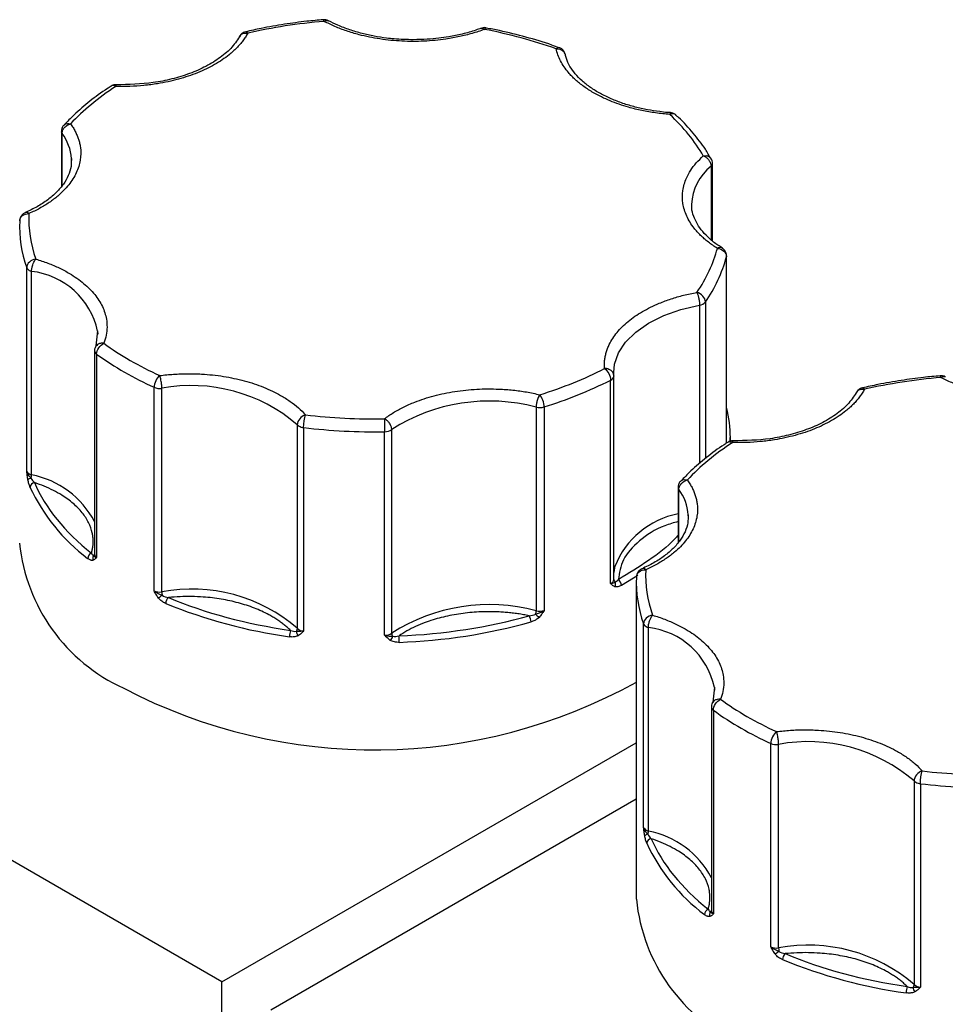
# Model space of a CAD drawing. Header units: inches. Extents: x 0.5 to 21.5, y 0.5 to 16.5.
# Tile 17 of 19: x 18.4 to 19.4, y 14.5 to 15.5. Entities that reach past the tile are written whole.
import ezdxf

# ---------------------------------------------------------------- set-up
doc = ezdxf.new("R2010")
doc.units = ezdxf.units.IN
doc.header["$LTSCALE"] = 2
doc.header["$MEASUREMENT"] = 0

msp = doc.modelspace()

# ---------------------------------------------------------------- linework, layer by layer
for p, q in [((18.4858, 15.3974), (18.4858, 15.3376)), ((18.4865, 15.3385), (18.4865, 15.3952)), ((18.4967, 15.3679), (18.4968, 15.3657)), ((19.1897, 15.3597), (19.1897, 15.28)), ((19.1913, 15.2787), (19.1913, 15.3628)), ((19.1688, 15.316), (19.1687, 15.3183)), ((19.2063, 15.0596), (19.2063, 15.2617)), ((19.2065, 15.0596), (19.2065, 15.2626)), ((18.4483, 15.0293), (18.4483, 15.2498)), ((18.4535, 15.0253), (18.4535, 15.2458)), ((19.1836, 15.2126), (19.1836, 15.0431)), ((19.1772, 15.2092), (19.1772, 15.0377)), ((18.5251, 15.1812), (18.5233, 15.165)), ((18.5251, 15.1809), (18.5252, 15.1778)), ((18.5218, 15.1597), (18.5218, 14.9393)), ((18.5239, 15.1562), (18.5239, 14.9357)), ((19.0843, 15.1326), (19.0842, 15.1362)), ((19.0809, 14.9076), (19.0809, 15.128)), ((19.0843, 15.1326), (19.0843, 15.1323)), ((19.0843, 14.9119), (19.0843, 15.1323)), ((18.5862, 14.8998), (18.5862, 15.1202)), ((18.5946, 14.8986), (18.5946, 15.1191)), ((19.0002, 15.0986), (19.0002, 14.8782)), ((19.0088, 15.0989), (19.0088, 14.8784)), ((18.7414, 15.0796), (18.7414, 14.8591)), ((18.7483, 15.0766), (18.7483, 14.8561)), ((18.836, 14.8517), (18.836, 15.0721)), ((18.8437, 14.854), (18.8437, 15.0744)), ((19.2105, 15.0617), (19.2105, 15.0657)), ((19.154, 15.0116), (19.154, 14.9519)), ((19.1547, 14.9528), (19.1547, 15.0094)), ((19.1649, 14.9821), (19.165, 14.9799)), ((19.1087, 14.9086), (19.1087, 14.5656)), ((19.1165, 14.6435), (19.1165, 14.864)), ((19.1218, 14.6396), (19.1218, 14.86)), ((18.6598, 14.4761), (18.0447, 14.8312)), ((19.1933, 14.7954), (19.1916, 14.7792)), ((19.1934, 14.7952), (19.1935, 14.7921)), ((19.19, 14.774), (19.19, 14.5535)), ((19.1922, 14.7704), (19.1922, 14.5499)), ((18.6598, 14.4761), (19.1087, 14.7352)), ((19.2544, 14.514), (19.2544, 14.7345)), ((19.2628, 14.5129), (19.2628, 14.7334)), ((19.4097, 14.6938), (19.4097, 14.4734)), ((19.4165, 14.6908), (19.4165, 14.4704)), ((19.1087, 14.674), (18.7129, 14.4455)), ((18.6598, 14.1013), (18.6598, 14.4761))]:
    msp.add_line(p, q)
at = {"flags": 128}
for points in [[(19.2065, 15.2626), (19.2064, 15.2624), (19.2063, 15.2617)], [(19.0842, 15.1362), (19.0851, 15.1452), (19.0894, 15.1575), (19.0971, 15.1692), (19.1081, 15.1801), (19.122, 15.1897), (19.1385, 15.198), (19.1571, 15.2045), (19.1772, 15.2092)], [(19.2105, 15.0657), (19.2105, 15.0636), (19.2104, 15.0604)], [(19.0854, 14.9262), (19.0851, 14.9247), (19.0843, 14.9195)], [(19.1104, 14.9162), (19.1057, 14.9133), (19.0926, 14.9056)]]:
    msp.add_lwpolyline(points, dxfattribs=at)
for centre, radius, start, end in [((18.4895, 15.3975), 0.00376, 180.945, 217.4259), ((18.447, 15.3648), 0.0498, 3.5015, 37.4895), ((19.2242, 15.3161), 0.0556, 128.4223, 177.7121), ((19.1871, 15.363), 0.00421, 308.5087, 357.4304), ((18.5727, 15.2945), 0.1322, 177.4493, 199.7861), ((19.0559, 15.3017), 0.1557, 325.0895, 345.1136), ((18.4537, 15.252), 0.00584, 202.9787, 242.992), ((18.4568, 15.2569), 0.0116, 240.4659, 253.794), ((18.4442, 15.1636), 0.0827, 12.0928, 83.5527), ((19.1761, 15.2189), 0.0097, 276.4793, 319.8956), ((18.5262, 15.16), 0.0044, 182.4878, 239.5252), ((18.7354, 15.4505), 0.3624, 234.3111, 245.6943), ((18.8735, 15.5375), 0.459, 287.1489, 296.8704), ((19.0791, 15.1329), 0.00522, 290.4646, 353.689), ((18.5924, 15.1348), 0.0159, 246.9599, 278.0107), ((18.6269, 14.9466), 0.1755, 49.256, 100.611), ((18.9496, 14.9079), 0.1974, 75.141, 122.4451), ((19.0041, 15.1148), 0.0166, 256.6265, 286.6907), ((19.0795, 15.0655), 0.1311, 0.0768, 14.2924), ((18.7469, 15.0846), 0.00735, 222.6419, 240.7341), ((18.7497, 15.0899), 0.0134, 241.3079, 264.1813), ((18.8254, 15.7322), 0.6602, 263.2951, 270.9222), ((18.8363, 15.0855), 0.0134, 269.0358, 303.9182), ((18.455, 15.0327), 0.00749, 206.7477, 258.5997), ((18.4536, 15.0162), 0.00556, 97.9999, 136.3953), ((18.442, 15.0256), 0.0116, 340.4761, 358.7318), ((18.4346, 14.9284), 0.0988, 28.0077, 78.9293), ((18.4572, 15.0116), 0.00537, 95.1981, 173.9066), ((18.6368, 15.0977), 0.2038, 204.8113, 233.0482), ((19.1577, 15.0117), 0.00376, 180.945, 217.4259), ((19.1152, 14.9791), 0.0498, 3.5015, 37.4895), ((19.1723, 14.8914), 0.0936, 101.2675, 158.1605), ((18.6332, 14.9706), 0.1936, 185.6948, 245.6253), ((18.5211, 14.9344), 0.00681, 113.8597, 176.2343), ((18.525, 14.9349), 0.00531, 145.7148, 203.1049), ((18.5187, 14.9406), 0.00335, 305.0455, 337.1501), ((18.5264, 14.9396), 0.00462, 184.1179, 238.1308), ((19.0791, 14.9125), 0.00522, 290.4646, 353.689), ((19.088, 14.9122), 0.00366, 185.6152, 232.804), ((19.0848, 14.9053), 0.00781, 2.4706, 56.2904), ((19.2409, 14.9088), 0.1322, 177.4493, 199.7861), ((18.6269, 14.7262), 0.1755, 49.256, 100.611), ((19.0805, 14.9069), 0.00574, 331.6604, 24.4093), ((18.5924, 14.9143), 0.0159, 246.9599, 278.0107), ((18.6578, 14.8148), 0.1019, 128.1341, 130.9243), ((18.6191, 14.8989), 0.0245, 180.6025, 189.243), ((18.6078, 14.8858), 0.009, 132.2532, 178.4536), ((18.807, 15.3926), 0.5476, 247.6562, 262.2108), ((18.9496, 14.6874), 0.1974, 75.141, 122.4451), ((18.9831, 14.8659), 0.0116, 0.6428, 35.7943), ((18.9864, 14.8784), 0.0138, 343.6589, 358.936), ((19.0537, 14.9271), 0.0755, 224.2139, 228.0908), ((19.0041, 14.8943), 0.0166, 256.6265, 286.6907), ((18.7362, 14.8593), 0.0053, 319.1965, 357.7484), ((18.7491, 14.8671), 0.0111, 226.5503, 266.2341), ((18.8294, 15.4618), 0.6183, 272.0834, 285.5027), ((19.1219, 14.8663), 0.00584, 202.9787, 242.992), ((19.125, 14.8712), 0.0116, 240.4659, 253.794), ((19.1125, 14.7778), 0.0827, 12.0928, 83.5527), ((18.7533, 14.8499), 0.0204, 160.2414, 179.9206), ((18.7494, 14.8571), 0.00927, 187.4178, 219.8783), ((18.8363, 14.865), 0.0134, 269.0358, 303.9182), ((18.8334, 14.8542), 0.0121, 317.4555, 342.3992), ((18.8499, 14.8542), 0.00622, 182.1351, 215.4476), ((18.7813, 14.844), 0.0706, 359.9897, 5.6487), ((18.8249, 15.3125), 0.5851, 242.343, 299.0196), ((19.1944, 14.7742), 0.0044, 182.4878, 239.5252), ((19.4036, 15.0647), 0.3624, 234.3111, 245.6943), ((19.2606, 14.7491), 0.0159, 246.9599, 278.0107), ((19.2951, 14.5609), 0.1755, 49.256, 100.611), ((19.4151, 14.6988), 0.00735, 222.6419, 240.7341), ((19.4179, 14.7041), 0.0134, 241.3079, 264.1813), ((19.4936, 15.3465), 0.6602, 263.2951, 270.9222), ((19.1232, 14.6469), 0.00749, 206.7477, 258.5997), ((19.1219, 14.6305), 0.00556, 97.9999, 136.3953), ((19.1102, 14.6398), 0.0116, 340.4761, 358.7318), ((19.1028, 14.5426), 0.0988, 28.0077, 78.9293), ((19.1254, 14.6259), 0.00537, 95.1981, 173.9066), ((19.305, 14.7119), 0.2038, 204.8113, 233.0482), ((19.3014, 14.5848), 0.1936, 185.6948, 245.6253), ((19.1893, 14.5486), 0.00681, 113.8597, 176.2343), ((19.1932, 14.5491), 0.00531, 145.7148, 203.1049), ((19.1869, 14.5549), 0.00335, 305.0455, 337.1501), ((19.1946, 14.5539), 0.00462, 184.1179, 238.1308), ((19.2606, 14.5286), 0.0159, 246.9599, 278.0107), ((19.326, 14.4291), 0.1019, 128.1341, 130.9243), ((19.2951, 14.3404), 0.1755, 49.256, 100.611), ((19.2874, 14.5132), 0.0245, 180.6025, 189.243), ((19.2761, 14.5), 0.009, 132.2532, 178.4536), ((19.4753, 15.0068), 0.5476, 247.6562, 262.2108), ((19.4215, 14.4642), 0.0204, 160.2414, 179.9206), ((19.4044, 14.4736), 0.0053, 319.1965, 357.7484), ((19.4176, 14.4713), 0.00927, 187.4178, 219.8783), ((19.4173, 14.4814), 0.0111, 226.5503, 266.2341)]:
    msp.add_arc(centre, radius, start, end)
for points, knots in [([(18.7697, 15.5183), (18.7637, 15.5178), (18.7495, 15.5166), (18.727, 15.5134), (18.7048, 15.5097), (18.6911, 15.5065), (18.6855, 15.5053)], [0, 0, 0, 0, 0.208943, 0.492283, 0.794975, 1, 1, 1, 1]), ([(18.7752, 15.5173), (18.7752, 15.5173), (18.7743, 15.5178), (18.7725, 15.5184), (18.7706, 15.5184), (18.7697, 15.5183)], [0, 0, 0, 0, 0.011303, 0.530757, 1, 1, 1, 1]), ([(18.7705, 15.5166), (18.7703, 15.5173), (18.77, 15.5184), (18.7698, 15.5183), (18.7697, 15.5182)], [0, 0, 0, 0, 0.644276, 1, 1, 1, 1]), ([(18.7705, 15.5166), (18.7714, 15.5171), (18.7732, 15.518), (18.7746, 15.5175), (18.7752, 15.5172)], [0, 0, 0, 0, 0.506202, 1, 1, 1, 1]), ([(18.9441, 15.5079), (18.9419, 15.5071), (18.9376, 15.5055), (18.9309, 15.5035), (18.9241, 15.5016), (18.917, 15.5), (18.9098, 15.4986), (18.8972, 15.4965), (18.8788, 15.4947), (18.8547, 15.4948), (18.8308, 15.4971), (18.8108, 15.5012), (18.7947, 15.5061), (18.782, 15.5109), (18.7743, 15.5147), (18.7705, 15.5166)], [0, 0, 0, 0, 0.040712, 0.081199, 0.121575, 0.161957, 0.202462, 0.243205, 0.371568, 0.500042, 0.628406, 0.75688, 0.838051, 0.918781, 1, 1, 1, 1]), ([(18.8671, 15.4967), (18.8602, 15.4968), (18.8504, 15.4971), (18.8363, 15.4986), (18.8246, 15.5004), (18.8112, 15.5034), (18.798, 15.5074), (18.7857, 15.512), (18.7786, 15.5156), (18.7753, 15.5173)], [0, 0, 0, 0, 0.204999, 0.287871, 0.424421, 0.564491, 0.712862, 0.865481, 1, 1, 1, 1]), ([(18.9405, 15.5092), (18.9386, 15.5085), (18.9323, 15.506), (18.9205, 15.5028), (18.907, 15.4999), (18.8942, 15.4981), (18.8814, 15.4969), (18.8722, 15.4968), (18.8671, 15.4967)], [0, 0, 0, 0, 0.086771, 0.300224, 0.500097, 0.644681, 0.805085, 1, 1, 1, 1]), ([(18.9406, 15.5089), (18.941, 15.5091), (18.9421, 15.5094), (18.9434, 15.5084), (18.9441, 15.5079)], [0, 0, 0, 0, 0.456664, 1, 1, 1, 1]), ([(18.946, 15.5095), (18.946, 15.5095), (18.9449, 15.5099), (18.943, 15.5098), (18.9413, 15.5092), (18.9407, 15.5089)], [0, 0, 0, 0, 0.013464, 0.61606, 1, 1, 1, 1]), ([(18.9459, 15.5093), (18.9457, 15.5094), (18.9452, 15.5095), (18.9445, 15.5085), (18.9441, 15.5079)], [0, 0, 0, 0, 0.362426, 1, 1, 1, 1]), ([(19.025, 15.4881), (19.0224, 15.489), (19.0109, 15.4933), (18.9893, 15.4996), (18.9655, 15.5057), (18.9507, 15.5085), (18.9459, 15.5093)], [0, 0, 0, 0, 0.105795, 0.468305, 0.825708, 1, 1, 1, 1]), ([(18.6877, 15.5038), (18.6869, 15.5024), (18.6853, 15.4996), (18.6825, 15.4956), (18.6793, 15.4916), (18.6757, 15.4877), (18.6718, 15.484), (18.6644, 15.4777), (18.6523, 15.4695), (18.6338, 15.4606), (18.6129, 15.4536), (18.593, 15.4493), (18.5753, 15.447), (18.5601, 15.446), (18.55, 15.4461), (18.5449, 15.4461)], [0, 0, 0, 0, 0.040712, 0.081199, 0.121575, 0.161957, 0.202462, 0.243205, 0.371568, 0.500042, 0.628406, 0.75688, 0.838051, 0.918781, 1, 1, 1, 1]), ([(18.6797, 15.5015), (18.6769, 15.4972), (18.6716, 15.4887), (18.6586, 15.4774), (18.643, 15.4677), (18.6252, 15.4598), (18.6059, 15.454), (18.5795, 15.4486), (18.5588, 15.4482), (18.5452, 15.4479)], [0, 0, 0, 0, 0.137754, 0.271976, 0.402628, 0.529665, 0.653037, 0.772693, 1, 1, 1, 1]), ([(18.6789, 15.5003), (18.6789, 15.5003), (18.679, 15.5008), (18.6794, 15.5011), (18.6798, 15.5014)], [0, 0, 0, 0, 0.015653, 1, 1, 1, 1]), ([(18.6855, 15.5053), (18.6846, 15.505), (18.6825, 15.5045), (18.6801, 15.5026), (18.6793, 15.5009), (18.679, 15.5003)], [0, 0, 0, 0, 0.322244, 0.762433, 1, 1, 1, 1]), ([(18.6798, 15.5014), (18.6801, 15.5018), (18.6811, 15.5031), (18.684, 15.5041), (18.6864, 15.5039), (18.6877, 15.5038)], [0, 0, 0, 0, 0.212818, 0.606409, 1, 1, 1, 1]), ([(18.6855, 15.5052), (18.6858, 15.5053), (18.6864, 15.5055), (18.6872, 15.5044), (18.6877, 15.5038)], [0, 0, 0, 0, 0.378564, 1, 1, 1, 1]), ([(19.0218, 15.4869), (19.0225, 15.4875), (19.0237, 15.4885), (19.0246, 15.4882), (19.025, 15.4881)], [0, 0, 0, 0, 0.5855701, 1, 1, 1, 1]), ([(19.0624, 15.4392), (19.0606, 15.4403), (19.0569, 15.4425), (19.0519, 15.4459), (19.0472, 15.4495), (19.0428, 15.4532), (19.0388, 15.4571), (19.0346, 15.4618), (19.0304, 15.4673), (19.0265, 15.4737), (19.0236, 15.4802), (19.0224, 15.4847), (19.0218, 15.4869)], [0, 0, 0, 0, 0.083729, 0.166966, 0.249962, 0.332971, 0.416246, 0.500037, 0.625413, 0.749962, 0.87454, 1, 1, 1, 1]), ([(19.0305, 15.4838), (19.0297, 15.4848), (19.0286, 15.4863), (19.0266, 15.4877), (19.0256, 15.488), (19.0251, 15.4881)], [0, 0, 0, 0, 0.545969, 0.797714, 1, 1, 1, 1]), ([(19.0315, 15.4809), (19.0315, 15.481), (19.0314, 15.4821), (19.0309, 15.483), (19.0305, 15.4838)], [0, 0, 0, 0, 0.149837, 1, 1, 1, 1]), ([(19.1458, 15.4177), (19.1447, 15.4178), (19.1407, 15.4179), (19.1323, 15.419), (19.1206, 15.4207), (19.1072, 15.4237), (19.094, 15.4277), (19.0813, 15.4325), (19.0695, 15.4383), (19.0589, 15.4449), (19.0498, 15.452), (19.0422, 15.4598), (19.0365, 15.4679), (19.033, 15.475), (19.0321, 15.4794), (19.0319, 15.4809)], [0, 0, 0, 0, 0.019087, 0.066386, 0.144323, 0.224269, 0.308952, 0.396061, 0.484706, 0.574306, 0.664695, 0.756138, 0.849516, 0.946762, 1, 1, 1, 1]), ([(18.5396, 15.4463), (18.5383, 15.4454), (18.53, 15.4404), (18.5165, 15.4301), (18.5007, 15.4169), (18.4922, 15.4079), (18.4887, 15.4042)], [0, 0, 0, 0, 0.066252, 0.408864, 0.753235, 1, 1, 1, 1]), ([(18.5452, 15.4478), (18.5446, 15.4478), (18.5429, 15.4479), (18.5408, 15.4473), (18.5397, 15.4464), (18.5395, 15.4462)], [0, 0, 0, 0, 0.283172, 0.874431, 1, 1, 1, 1]), ([(18.5449, 15.4461), (18.544, 15.4465), (18.5421, 15.4472), (18.5401, 15.447), (18.5396, 15.4464), (18.5396, 15.4463)], [0, 0, 0, 0, 0.486543, 0.973086, 1, 1, 1, 1]), ([(18.5449, 15.4461), (18.545, 15.4468), (18.5451, 15.448), (18.5452, 15.4478), (18.5452, 15.4478)], [0, 0, 0, 0, 0.5487269, 1, 1, 1, 1]), ([(19.145, 15.4158), (19.1424, 15.416), (19.1373, 15.4165), (19.1296, 15.4174), (19.1221, 15.4186), (19.1147, 15.42), (19.1074, 15.4216), (19.0991, 15.4238), (19.09, 15.4267), (19.0802, 15.4304), (19.0709, 15.4346), (19.0652, 15.4377), (19.0624, 15.4392)], [0, 0, 0, 0, 0.083729, 0.166966, 0.249962, 0.332971, 0.416246, 0.500037, 0.625413, 0.749962, 0.87454, 1, 1, 1, 1]), ([(19.1458, 15.4174), (19.1457, 15.4175), (19.1455, 15.4176), (19.1452, 15.4165), (19.145, 15.4158)], [0, 0, 0, 0, 0.384806, 1, 1, 1, 1]), ([(19.1517, 15.4148), (19.1515, 15.4151), (19.1507, 15.4161), (19.1483, 15.4166), (19.1461, 15.4161), (19.145, 15.4158)], [0, 0, 0, 0, 0.1500247, 0.5750123, 1, 1, 1, 1]), ([(19.1518, 15.4148), (19.1516, 15.4151), (19.151, 15.4158), (19.1493, 15.4167), (19.1475, 15.4175), (19.1461, 15.4175), (19.1458, 15.4175)], [0, 0, 0, 0, 0.1385559, 0.3988003, 0.835264, 1, 1, 1, 1]), ([(19.1896, 15.3677), (19.1877, 15.3712), (19.1823, 15.3808), (19.1704, 15.3957), (19.1596, 15.408), (19.1526, 15.4141), (19.1517, 15.4149)], [0, 0, 0, 0, 0.207432, 0.576064, 0.944809, 1, 1, 1, 1]), ([(18.4958, 15.4056), (18.4967, 15.4042), (18.4986, 15.4015), (18.5009, 15.3973), (18.5029, 15.3931), (18.5045, 15.3888), (18.5057, 15.3845), (18.507, 15.377), (18.5069, 15.3662), (18.5026, 15.3524), (18.4944, 15.3393), (18.4839, 15.3287), (18.4729, 15.3203), (18.4625, 15.3139), (18.4546, 15.3102), (18.4507, 15.3084)], [0, 0, 0, 0, 0.040712, 0.081199, 0.121575, 0.161957, 0.202462, 0.243205, 0.371568, 0.500042, 0.628406, 0.75688, 0.838051, 0.918781, 1, 1, 1, 1]), ([(18.4885, 15.4042), (18.4884, 15.4041), (18.4873, 15.4032), (18.4861, 15.4008), (18.4859, 15.3985), (18.4858, 15.3974)], [0, 0, 0, 0, 0.085775, 0.5583753, 1, 1, 1, 1]), ([(18.4865, 15.3952), (18.4866, 15.3957), (18.4866, 15.3967), (18.4873, 15.3989), (18.4891, 15.4019), (18.4919, 15.404), (18.4942, 15.4051), (18.4952, 15.4054), (18.4958, 15.4056)], [0, 0, 0, 0, 0.1143292, 0.2408414, 0.5003699, 0.7951241, 0.8797449, 1, 1, 1, 1]), ([(18.4886, 15.4041), (18.4889, 15.4045), (18.4898, 15.4056), (18.4923, 15.4062), (18.4946, 15.4058), (18.4958, 15.4056)], [0, 0, 0, 0, 0.195552, 0.597776, 1, 1, 1, 1]), ([(19.1965, 15.2707), (19.1948, 15.2718), (19.1914, 15.274), (19.1867, 15.2775), (19.1823, 15.281), (19.1783, 15.2847), (19.1747, 15.2886), (19.1689, 15.2954), (19.1627, 15.3056), (19.1586, 15.3193), (19.1585, 15.3333), (19.162, 15.3453), (19.1674, 15.3553), (19.1734, 15.3634), (19.1787, 15.3684), (19.1813, 15.3709)], [0, 0, 0, 0, 0.040712, 0.081199, 0.121575, 0.161957, 0.202462, 0.243205, 0.371568, 0.500042, 0.628406, 0.75688, 0.838051, 0.918781, 1, 1, 1, 1]), ([(19.1813, 15.3709), (19.1825, 15.3711), (19.185, 15.3713), (19.1882, 15.3701), (19.1893, 15.3685), (19.1899, 15.3677)], [0, 0, 0, 0, 0.340707, 0.681414, 1, 1, 1, 1]), ([(19.1813, 15.3709), (19.1818, 15.3707), (19.1829, 15.3703), (19.1843, 15.3693), (19.1855, 15.3683), (19.1865, 15.3673), (19.1878, 15.3656), (19.1893, 15.363), (19.1896, 15.3607), (19.1897, 15.3597)], [0, 0, 0, 0, 0.126025, 0.23919, 0.339434, 0.426787, 0.50133, 0.757683, 1, 1, 1, 1]), ([(18.4965, 15.3675), (18.4966, 15.3648), (18.4967, 15.3588), (18.4937, 15.3497), (18.4885, 15.3403), (18.4809, 15.3315), (18.4713, 15.3232), (18.46, 15.3157), (18.451, 15.3115), (18.4466, 15.3094)], [0, 0, 0, 0, 0.133133, 0.28988, 0.437868, 0.581379, 0.722904, 0.863262, 1, 1, 1, 1]), ([(19.1912, 15.3627), (19.1913, 15.3628), (19.1914, 15.3637), (19.191, 15.3654), (19.1903, 15.367), (19.1899, 15.3678)], [0, 0, 0, 0, 0.025984, 0.501379, 1, 1, 1, 1]), ([(19.2019, 15.2711), (19.2003, 15.2721), (19.1951, 15.2752), (19.1879, 15.2812), (19.1803, 15.2889), (19.1745, 15.297), (19.1706, 15.3056), (19.1687, 15.3121), (19.1689, 15.3157), (19.169, 15.3163)], [0, 0, 0, 0, 0.074534, 0.242459, 0.412341, 0.585818, 0.766481, 0.960907, 1, 1, 1, 1]), ([(18.4467, 15.3093), (18.4464, 15.3092), (18.4449, 15.3087), (18.4429, 15.3067), (18.4411, 15.3039), (18.4409, 15.3018), (18.4408, 15.3009)], [0, 0, 0, 0, 0.080654, 0.425917, 0.753535, 1, 1, 1, 1]), ([(18.4507, 15.3084), (18.4498, 15.3089), (18.4484, 15.3098), (18.4472, 15.3095), (18.4467, 15.3093)], [0, 0, 0, 0, 0.541296, 1, 1, 1, 1]), ([(19.2017, 15.271), (19.2017, 15.271), (19.2012, 15.2717), (19.1993, 15.2718), (19.1974, 15.2711), (19.1965, 15.2707)], [0, 0, 0, 0, 0.0264391, 0.5132195, 1, 1, 1, 1]), ([(19.2051, 15.2676), (19.2044, 15.2686), (19.2034, 15.27), (19.202, 15.2708), (19.2017, 15.271)], [0, 0, 0, 0, 0.790701, 1, 1, 1, 1]), ([(19.2064, 15.2625), (19.2064, 15.2626), (19.2066, 15.2634), (19.2062, 15.2652), (19.2055, 15.2668), (19.2051, 15.2676)], [0, 0, 0, 0, 0.024386, 0.500561, 1, 1, 1, 1]), ([(18.4535, 15.2458), (18.4535, 15.2463), (18.4536, 15.2473), (18.4538, 15.2491), (18.4543, 15.251), (18.4549, 15.2533), (18.4562, 15.2564), (18.4574, 15.2581), (18.4581, 15.2591)], [0, 0, 0, 0, 0.1109501, 0.2406977, 0.3548768, 0.5014137, 0.6971734, 1, 1, 1, 1]), ([(18.4581, 15.2591), (18.4604, 15.2584), (18.4648, 15.257), (18.4713, 15.2547), (18.4775, 15.2522), (18.4835, 15.2495), (18.4892, 15.2466), (18.4986, 15.2413), (18.5105, 15.233), (18.5225, 15.2209), (18.5309, 15.2078), (18.5347, 15.1958), (18.5355, 15.1853), (18.5347, 15.1765), (18.5327, 15.1708), (18.5318, 15.1679)], [0, 0, 0, 0, 0.040712, 0.081199, 0.121575, 0.161957, 0.202462, 0.243205, 0.371568, 0.500042, 0.628406, 0.75688, 0.838051, 0.918781, 1, 1, 1, 1]), ([(19.0743, 15.1405), (19.0742, 15.142), (19.0741, 15.1449), (19.0743, 15.1493), (19.075, 15.1536), (19.076, 15.158), (19.0775, 15.1623), (19.0807, 15.1696), (19.0872, 15.1797), (19.0994, 15.1918), (19.1148, 15.2025), (19.131, 15.2104), (19.1463, 15.2161), (19.1599, 15.2201), (19.1695, 15.222), (19.1743, 15.2229)], [0, 0, 0, 0, 0.040712, 0.081199, 0.121575, 0.161957, 0.202462, 0.243205, 0.371568, 0.500042, 0.628406, 0.75688, 0.838051, 0.918781, 1, 1, 1, 1]), ([(19.1743, 15.2229), (19.1745, 15.2225), (19.1748, 15.2218), (19.1754, 15.2204), (19.1758, 15.219), (19.1761, 15.2178), (19.1766, 15.2157), (19.1771, 15.2126), (19.1772, 15.2103), (19.1772, 15.2092)], [0, 0, 0, 0, 0.127074, 0.240811, 0.340983, 0.427706, 0.501333, 0.759176, 1, 1, 1, 1]), ([(19.1836, 15.2126), (19.1836, 15.2148), (19.1826, 15.2171), (19.1791, 15.221), (19.1767, 15.2224), (19.1743, 15.2229)], [0, 0, 0, 0, 0.5, 0.5, 1, 1, 1, 1]), ([(18.5318, 15.1679), (18.5305, 15.168), (18.528, 15.168), (18.5249, 15.1668), (18.5238, 15.1653), (18.5233, 15.1646)], [0, 0, 0, 0, 0.363829, 0.727658, 1, 1, 1, 1]), ([(18.5239, 15.1562), (18.5239, 15.1583), (18.5248, 15.1608), (18.5277, 15.1652), (18.5297, 15.167), (18.5318, 15.1679)], [0, 0, 0, 0, 0.5, 0.5, 1, 1, 1, 1]), ([(18.5225, 15.1634), (18.5225, 15.1633), (18.5218, 15.1622), (18.5218, 15.1609), (18.5218, 15.1598)], [0, 0, 0, 0, 0.114732, 1, 1, 1, 1]), ([(18.5233, 15.1646), (18.5231, 15.1645), (18.5227, 15.1641), (18.5226, 15.1636), (18.5226, 15.1634)], [0, 0, 0, 0, 0.527855, 1, 1, 1, 1]), ([(18.5924, 15.1329), (18.5949, 15.1332), (18.5999, 15.1338), (18.6074, 15.1344), (18.6149, 15.1348), (18.6225, 15.135), (18.6301, 15.1349), (18.6432, 15.1343), (18.6615, 15.1324), (18.6842, 15.1276), (18.7052, 15.1206), (18.7215, 15.1128), (18.7338, 15.1051), (18.743, 15.0981), (18.7479, 15.093), (18.7503, 15.0904)], [0, 0, 0, 0, 0.040712, 0.081199, 0.121575, 0.161957, 0.202462, 0.243205, 0.371568, 0.500042, 0.628406, 0.75688, 0.838051, 0.918781, 1, 1, 1, 1]), ([(19.0843, 15.1326), (19.0843, 15.1331), (19.0842, 15.1341), (19.0837, 15.1356), (19.0828, 15.137), (19.0815, 15.1383), (19.0799, 15.1393), (19.0782, 15.14), (19.0763, 15.1405), (19.075, 15.1405), (19.0743, 15.1405)], [0, 0, 0, 0, 0.116441, 0.234491, 0.360904, 0.500015, 0.620352, 0.760008, 0.859428, 1, 1, 1, 1]), ([(18.5946, 15.1191), (18.5946, 15.1196), (18.5946, 15.1207), (18.5945, 15.1225), (18.5943, 15.1245), (18.5939, 15.1269), (18.5934, 15.1301), (18.5928, 15.1319), (18.5924, 15.1329)], [0, 0, 0, 0, 0.11953, 0.241123, 0.367647, 0.501341, 0.708539, 1, 1, 1, 1]), ([(19.4379, 15.1326), (19.4319, 15.1321), (19.4177, 15.1308), (19.3952, 15.1277), (19.3731, 15.1239), (19.3593, 15.1208), (19.3537, 15.1195)], [0, 0, 0, 0, 0.208943, 0.492283, 0.794975, 1, 1, 1, 1]), ([(19.4434, 15.1315), (19.4434, 15.1315), (19.4426, 15.1321), (19.4407, 15.1327), (19.4388, 15.1326), (19.4379, 15.1326)], [0, 0, 0, 0, 0.011303, 0.530757, 1, 1, 1, 1]), ([(19.4387, 15.1309), (19.4385, 15.1316), (19.4382, 15.1326), (19.438, 15.1325), (19.4379, 15.1325)], [0, 0, 0, 0, 0.644276, 1, 1, 1, 1]), ([(19.4387, 15.1309), (19.4396, 15.1313), (19.4414, 15.1322), (19.4428, 15.1317), (19.4435, 15.1315)], [0, 0, 0, 0, 0.506202, 1, 1, 1, 1]), ([(19.6123, 15.1221), (19.6102, 15.1213), (19.6058, 15.1198), (19.5991, 15.1177), (19.5923, 15.1159), (19.5852, 15.1142), (19.5781, 15.1128), (19.5655, 15.1107), (19.547, 15.1089), (19.5229, 15.109), (19.499, 15.1114), (19.4791, 15.1155), (19.4629, 15.1203), (19.4502, 15.1251), (19.4426, 15.129), (19.4387, 15.1309)], [0, 0, 0, 0, 0.0407122, 0.0811988, 0.1215751, 0.1619575, 0.2024623, 0.2432047, 0.371568, 0.5000423, 0.6284057, 0.75688, 0.838051, 0.9187806, 1, 1, 1, 1]), ([(18.8358, 15.0861), (18.8373, 15.0872), (18.8405, 15.0895), (18.8455, 15.0928), (18.8509, 15.0959), (18.8565, 15.0988), (18.8624, 15.1016), (18.873, 15.106), (18.8893, 15.1113), (18.912, 15.1161), (18.9358, 15.1185), (18.957, 15.1186), (18.9751, 15.1173), (18.9899, 15.1153), (18.9993, 15.1132), (19.0041, 15.1121)], [0, 0, 0, 0, 0.040712, 0.081199, 0.121575, 0.161957, 0.202462, 0.243205, 0.371568, 0.500042, 0.628406, 0.75688, 0.838051, 0.918781, 1, 1, 1, 1]), ([(19.3559, 15.1181), (19.3551, 15.1167), (19.3535, 15.1139), (19.3507, 15.1098), (19.3475, 15.1058), (19.3439, 15.102), (19.34, 15.0982), (19.3327, 15.092), (19.3206, 15.0838), (19.302, 15.0748), (19.2811, 15.0678), (19.2612, 15.0635), (19.2435, 15.0613), (19.2284, 15.0602), (19.2182, 15.0603), (19.2132, 15.0604)], [0, 0, 0, 0, 0.040712, 0.081199, 0.121575, 0.161957, 0.202462, 0.243205, 0.371568, 0.500042, 0.628406, 0.75688, 0.838051, 0.918781, 1, 1, 1, 1]), ([(19.3479, 15.1158), (19.3452, 15.1115), (19.3398, 15.103), (19.3268, 15.0916), (19.3113, 15.0819), (19.2934, 15.0741), (19.2741, 15.0682), (19.2477, 15.0629), (19.227, 15.0624), (19.2135, 15.0622)], [0, 0, 0, 0, 0.137754, 0.271976, 0.402628, 0.529665, 0.653037, 0.772693, 1, 1, 1, 1]), ([(19.3471, 15.1146), (19.3471, 15.1146), (19.3472, 15.1151), (19.3476, 15.1154), (19.348, 15.1157)], [0, 0, 0, 0, 0.015653, 1, 1, 1, 1]), ([(19.3537, 15.1195), (19.3528, 15.1193), (19.3507, 15.1187), (19.3484, 15.1168), (19.3475, 15.1151), (19.3472, 15.1145)], [0, 0, 0, 0, 0.322244, 0.762433, 1, 1, 1, 1]), ([(19.348, 15.1157), (19.3484, 15.1161), (19.3493, 15.1173), (19.3522, 15.1183), (19.3547, 15.1182), (19.3559, 15.1181)], [0, 0, 0, 0, 0.212818, 0.606409, 1, 1, 1, 1]), ([(19.3538, 15.1195), (19.354, 15.1195), (19.3546, 15.1197), (19.3554, 15.1187), (19.3559, 15.1181)], [0, 0, 0, 0, 0.378564, 1, 1, 1, 1]), ([(19.0041, 15.1121), (19.0038, 15.1118), (19.0035, 15.1112), (19.0025, 15.1094), (19.0013, 15.1063), (19.0005, 15.1026), (19.0002, 15.1002), (19.0002, 15.0991), (19.0002, 15.0986)], [0, 0, 0, 0, 0.111803, 0.190688, 0.499452, 0.759073, 0.885608, 1, 1, 1, 1]), ([(18.8437, 15.0744), (18.8437, 15.0749), (18.8436, 15.076), (18.8432, 15.0777), (18.8424, 15.0795), (18.8412, 15.0816), (18.839, 15.0842), (18.837, 15.0854), (18.8358, 15.0861)], [0, 0, 0, 0, 0.12018, 0.243699, 0.370706, 0.501329, 0.711213, 1, 1, 1, 1]), ([(19.2078, 15.0605), (19.2065, 15.0597), (19.1982, 15.0546), (19.1847, 15.0443), (19.1689, 15.0311), (19.1604, 15.0222), (19.1569, 15.0184)], [0, 0, 0, 0, 0.066252, 0.408864, 0.753235, 1, 1, 1, 1]), ([(19.2134, 15.0621), (19.2129, 15.0621), (19.2111, 15.0622), (19.209, 15.0616), (19.2079, 15.0606), (19.2078, 15.0605)], [0, 0, 0, 0, 0.283172, 0.874431, 1, 1, 1, 1]), ([(19.2132, 15.0604), (19.2122, 15.0607), (19.2103, 15.0614), (19.2084, 15.0613), (19.2078, 15.0606), (19.2078, 15.0606)], [0, 0, 0, 0, 0.4865432, 0.9730865, 1, 1, 1, 1]), ([(19.2132, 15.0604), (19.2132, 15.061), (19.2133, 15.0622), (19.2134, 15.0621), (19.2135, 15.062)], [0, 0, 0, 0, 0.548727, 1, 1, 1, 1]), ([(18.4496, 15.02), (18.4495, 15.0207), (18.4492, 15.0222), (18.4489, 15.0245), (18.4486, 15.0268), (18.4484, 15.0284), (18.4483, 15.0293)], [0, 0, 0, 0, 0.236129, 0.498993, 0.712542, 1, 1, 1, 1]), ([(18.4518, 15.0122), (18.4516, 15.0127), (18.4512, 15.0138), (18.4506, 15.0157), (18.4501, 15.0178), (18.4498, 15.0193), (18.4496, 15.02)], [0, 0, 0, 0, 0.270747, 0.52324, 0.763872, 1, 1, 1, 1]), ([(19.164, 15.0198), (19.1649, 15.0184), (19.1668, 15.0157), (19.1691, 15.0116), (19.1711, 15.0073), (19.1727, 15.0031), (19.1739, 14.9987), (19.1752, 14.9912), (19.1751, 14.9804), (19.1708, 14.9667), (19.1626, 14.9536), (19.1521, 14.9429), (19.1411, 14.9346), (19.1307, 14.9282), (19.1228, 14.9245), (19.1189, 14.9226)], [0, 0, 0, 0, 0.040712, 0.081199, 0.121575, 0.161957, 0.202462, 0.243205, 0.371568, 0.500042, 0.628406, 0.75688, 0.838051, 0.918781, 1, 1, 1, 1]), ([(19.1568, 15.0184), (19.1566, 15.0183), (19.1555, 15.0174), (19.1543, 15.015), (19.1541, 15.0127), (19.154, 15.0116)], [0, 0, 0, 0, 0.085775, 0.558375, 1, 1, 1, 1]), ([(19.1547, 15.0094), (19.1548, 15.0099), (19.1548, 15.0109), (19.1555, 15.0132), (19.1573, 15.0161), (19.1601, 15.0182), (19.1624, 15.0194), (19.1634, 15.0196), (19.164, 15.0198)], [0, 0, 0, 0, 0.114329, 0.240841, 0.50037, 0.795124, 0.879745, 1, 1, 1, 1]), ([(19.1568, 15.0184), (19.1571, 15.0187), (19.158, 15.0198), (19.1605, 15.0205), (19.1628, 15.02), (19.164, 15.0198)], [0, 0, 0, 0, 0.195552, 0.597776, 1, 1, 1, 1]), ([(18.5184, 14.9406), (18.5187, 14.9418), (18.5194, 14.9442), (18.52, 14.9479), (18.5203, 14.9515), (18.5203, 14.9551), (18.5199, 14.9588), (18.5189, 14.965), (18.5158, 14.9737), (18.5088, 14.9845), (18.499, 14.9945), (18.4881, 15.0025), (18.4773, 15.0085), (18.4674, 15.0131), (18.4603, 15.0157), (18.4567, 15.017)], [0, 0, 0, 0, 0.040848, 0.081503, 0.122064, 0.162633, 0.203311, 0.244196, 0.372048, 0.500037, 0.627888, 0.755877, 0.837356, 0.918461, 1, 1, 1, 1]), ([(19.154, 14.9748), (19.1491, 14.9734), (19.1323, 14.9686), (19.1109, 14.9543), (19.0925, 14.9341), (19.0903, 14.9191), (19.0892, 14.9118)], [0, 0, 0, 0, 0.1221203, 0.4193061, 0.7164918, 1, 1, 1, 1]), ([(19.1647, 14.9818), (19.1648, 14.979), (19.1649, 14.973), (19.1619, 14.9639), (19.1567, 14.9546), (19.1491, 14.9457), (19.1395, 14.9375), (19.1282, 14.93), (19.1192, 14.9257), (19.1148, 14.9236)], [0, 0, 0, 0, 0.133133, 0.28988, 0.437868, 0.581379, 0.722904, 0.863262, 1, 1, 1, 1]), ([(19.154, 14.96), (19.1527, 14.9586), (19.144, 14.9488), (19.1228, 14.9322), (19.1004, 14.9186), (19.0892, 14.9118)], [0, 0, 0, 0, 0.077108, 0.538818, 1, 1, 1, 1]), ([(18.5201, 14.9328), (18.5198, 14.9327), (18.5191, 14.9326), (18.518, 14.9328), (18.5169, 14.9332), (18.5156, 14.9339), (18.5148, 14.9345), (18.5143, 14.9348)], [0, 0, 0, 0, 0.188808, 0.379511, 0.575987, 0.781785, 1, 1, 1, 1]), ([(18.5239, 14.9357), (18.5236, 14.9353), (18.523, 14.9347), (18.5221, 14.9338), (18.5212, 14.9332), (18.5205, 14.9329), (18.5201, 14.9328)], [0, 0, 0, 0, 0.291242, 0.500217, 0.762096, 1, 1, 1, 1]), ([(19.1149, 14.9235), (19.1146, 14.9234), (19.1131, 14.923), (19.1111, 14.921), (19.1093, 14.9181), (19.1091, 14.916), (19.109, 14.9151)], [0, 0, 0, 0, 0.080654, 0.425917, 0.753535, 1, 1, 1, 1]), ([(19.1189, 14.9226), (19.1181, 14.9232), (19.1166, 14.9241), (19.1154, 14.9237), (19.1149, 14.9235)], [0, 0, 0, 0, 0.541296, 1, 1, 1, 1]), ([(19.0856, 14.9042), (19.0851, 14.9044), (19.0843, 14.9047), (19.0831, 14.9055), (19.082, 14.9065), (19.0813, 14.9072), (19.0809, 14.9076)], [0, 0, 0, 0, 0.236129, 0.498993, 0.712542, 1, 1, 1, 1]), ([(19.0926, 14.9056), (19.092, 14.9053), (19.0907, 14.9046), (19.0888, 14.9041), (19.0871, 14.9039), (19.0861, 14.9041), (19.0856, 14.9042)], [0, 0, 0, 0, 0.2707474, 0.5232404, 0.7638719, 1, 1, 1, 1]), ([(18.5911, 14.8918), (18.5906, 14.8924), (18.5897, 14.8936), (18.5885, 14.8955), (18.5873, 14.8976), (18.5866, 14.899), (18.5862, 14.8998)], [0, 0, 0, 0, 0.2361294, 0.4989929, 0.7125421, 1, 1, 1, 1]), ([(18.5988, 14.886), (18.5981, 14.8864), (18.5966, 14.887), (18.5946, 14.8884), (18.5927, 14.89), (18.5916, 14.8912), (18.5911, 14.8918)], [0, 0, 0, 0, 0.270747, 0.52324, 0.763872, 1, 1, 1, 1]), ([(18.734, 14.8569), (18.7329, 14.8579), (18.7308, 14.86), (18.7272, 14.863), (18.7234, 14.8659), (18.7193, 14.8687), (18.715, 14.8714), (18.7073, 14.8757), (18.6952, 14.8813), (18.6778, 14.8869), (18.6592, 14.891), (18.642, 14.893), (18.627, 14.8936), (18.6143, 14.8935), (18.606, 14.8928), (18.6018, 14.8924)], [0, 0, 0, 0, 0.040848, 0.081503, 0.122064, 0.162633, 0.203311, 0.244196, 0.372048, 0.500037, 0.627888, 0.755877, 0.837356, 0.918461, 1, 1, 1, 1]), ([(18.9925, 14.8727), (18.9905, 14.8731), (18.9865, 14.8739), (18.9804, 14.8749), (18.9743, 14.8757), (18.9681, 14.8763), (18.9618, 14.8768), (18.951, 14.8772), (18.9356, 14.877), (18.916, 14.8749), (18.8972, 14.8711), (18.8817, 14.8662), (18.8695, 14.8612), (18.86, 14.8564), (18.8544, 14.8527), (18.8516, 14.8509)], [0, 0, 0, 0, 0.040848, 0.081503, 0.122064, 0.162633, 0.203311, 0.244196, 0.372048, 0.500037, 0.627888, 0.755877, 0.837356, 0.918461, 1, 1, 1, 1]), ([(19.0033, 14.871), (19.0029, 14.8705), (19.0019, 14.8696), (19.0003, 14.8685), (18.9986, 14.8675), (18.9967, 14.8667), (18.9954, 14.8662), (18.9947, 14.866)], [0, 0, 0, 0, 0.188808, 0.379511, 0.575987, 0.781785, 1, 1, 1, 1]), ([(19.0088, 14.8784), (19.0084, 14.8777), (19.0075, 14.8764), (19.0062, 14.8744), (19.0049, 14.8727), (19.0038, 14.8715), (19.0033, 14.871)], [0, 0, 0, 0, 0.2912416, 0.5002174, 0.7620959, 1, 1, 1, 1]), ([(19.1218, 14.86), (19.1218, 14.8605), (19.1218, 14.8616), (19.122, 14.8633), (19.1225, 14.8653), (19.1231, 14.8676), (19.1245, 14.8707), (19.1256, 14.8723), (19.1263, 14.8733)], [0, 0, 0, 0, 0.11095, 0.240698, 0.354877, 0.501414, 0.697173, 1, 1, 1, 1]), ([(19.1263, 14.8733), (19.1286, 14.8726), (19.1331, 14.8713), (19.1395, 14.8689), (19.1457, 14.8664), (19.1517, 14.8637), (19.1574, 14.8608), (19.1668, 14.8556), (19.1787, 14.8473), (19.1907, 14.8352), (19.1991, 14.8221), (19.2029, 14.81), (19.2037, 14.7996), (19.2029, 14.7908), (19.2009, 14.785), (19.2, 14.7822)], [0, 0, 0, 0, 0.040712, 0.081199, 0.121575, 0.161957, 0.202462, 0.243205, 0.371568, 0.500042, 0.628406, 0.75688, 0.838051, 0.918781, 1, 1, 1, 1]), ([(18.7422, 14.8511), (18.7417, 14.8509), (18.7407, 14.8504), (18.7389, 14.85), (18.737, 14.8497), (18.735, 14.8497), (18.7335, 14.8499), (18.7328, 14.85)], [0, 0, 0, 0, 0.188808, 0.379511, 0.575987, 0.781785, 1, 1, 1, 1]), ([(18.7483, 14.8561), (18.7478, 14.8556), (18.7469, 14.8546), (18.7454, 14.8533), (18.744, 14.8521), (18.7428, 14.8514), (18.7422, 14.8511)], [0, 0, 0, 0, 0.291242, 0.500217, 0.762096, 1, 1, 1, 1]), ([(18.8422, 14.8461), (18.8417, 14.8464), (18.8405, 14.8472), (18.839, 14.8486), (18.8375, 14.8501), (18.8366, 14.8511), (18.836, 14.8517)], [0, 0, 0, 0, 0.2361294, 0.4989929, 0.7125421, 1, 1, 1, 1]), ([(18.8519, 14.844), (18.851, 14.8439), (18.8492, 14.8439), (18.8466, 14.8443), (18.8443, 14.845), (18.8429, 14.8457), (18.8422, 14.8461)], [0, 0, 0, 0, 0.270747, 0.52324, 0.763872, 1, 1, 1, 1]), ([(19.1907, 14.7776), (19.1907, 14.7775), (19.19, 14.7765), (19.19, 14.7752), (19.19, 14.774)], [0, 0, 0, 0, 0.1147319, 1, 1, 1, 1]), ([(19.1915, 14.7789), (19.1913, 14.7787), (19.1909, 14.7784), (19.1908, 14.7778), (19.1908, 14.7776)], [0, 0, 0, 0, 0.527855, 1, 1, 1, 1]), ([(19.2, 14.7822), (19.1987, 14.7822), (19.1962, 14.7823), (19.1931, 14.781), (19.192, 14.7795), (19.1915, 14.7789)], [0, 0, 0, 0, 0.363829, 0.727658, 1, 1, 1, 1]), ([(19.1922, 14.7704), (19.1922, 14.7726), (19.193, 14.775), (19.1959, 14.7794), (19.1979, 14.7812), (19.2, 14.7822)], [0, 0, 0, 0, 0.5, 0.5, 1, 1, 1, 1]), ([(19.2606, 14.7472), (19.259, 14.746), (19.2574, 14.7439), (19.2551, 14.7392), (19.2544, 14.7366), (19.2544, 14.7345)], [0, 0, 0, 0, 0.5, 0.5, 1, 1, 1, 1]), ([(19.2606, 14.7472), (19.2631, 14.7475), (19.2681, 14.7481), (19.2756, 14.7487), (19.2831, 14.7491), (19.2907, 14.7492), (19.2983, 14.7491), (19.3114, 14.7486), (19.3298, 14.7466), (19.3524, 14.7418), (19.3734, 14.7349), (19.3898, 14.7271), (19.402, 14.7194), (19.4112, 14.7123), (19.4161, 14.7072), (19.4185, 14.7046)], [0, 0, 0, 0, 0.040712, 0.081199, 0.121575, 0.161957, 0.202462, 0.243205, 0.371568, 0.500042, 0.628406, 0.75688, 0.838051, 0.918781, 1, 1, 1, 1]), ([(19.2628, 14.7334), (19.2628, 14.7339), (19.2628, 14.735), (19.2627, 14.7368), (19.2625, 14.7388), (19.2621, 14.7412), (19.2616, 14.7444), (19.261, 14.7461), (19.2606, 14.7472)], [0, 0, 0, 0, 0.11953, 0.241123, 0.367647, 0.501341, 0.708539, 1, 1, 1, 1]), ([(19.1178, 14.6343), (19.1177, 14.635), (19.1175, 14.6365), (19.1171, 14.6387), (19.1168, 14.6411), (19.1167, 14.6426), (19.1165, 14.6435)], [0, 0, 0, 0, 0.236129, 0.498993, 0.712542, 1, 1, 1, 1]), ([(19.1201, 14.6264), (19.1198, 14.627), (19.1194, 14.628), (19.1188, 14.6299), (19.1183, 14.632), (19.118, 14.6335), (19.1178, 14.6343)], [0, 0, 0, 0, 0.270747, 0.52324, 0.763872, 1, 1, 1, 1]), ([(19.1866, 14.5549), (19.1869, 14.5561), (19.1876, 14.5585), (19.1882, 14.5621), (19.1885, 14.5657), (19.1885, 14.5694), (19.1882, 14.573), (19.1871, 14.5793), (19.184, 14.588), (19.177, 14.5987), (19.1672, 14.6088), (19.1563, 14.6167), (19.1455, 14.6228), (19.1357, 14.6274), (19.1285, 14.6299), (19.1249, 14.6312)], [0, 0, 0, 0, 0.040848, 0.081503, 0.122064, 0.162633, 0.203311, 0.244196, 0.372048, 0.500037, 0.627888, 0.755877, 0.837356, 0.918461, 1, 1, 1, 1]), ([(19.1883, 14.547), (19.188, 14.547), (19.1873, 14.5468), (19.1863, 14.547), (19.1851, 14.5474), (19.1838, 14.5481), (19.183, 14.5487), (19.1825, 14.5491)], [0, 0, 0, 0, 0.188808, 0.379511, 0.575987, 0.781785, 1, 1, 1, 1]), ([(19.1922, 14.5499), (19.1918, 14.5496), (19.1912, 14.549), (19.1903, 14.5481), (19.1894, 14.5474), (19.1887, 14.5472), (19.1883, 14.547)], [0, 0, 0, 0, 0.291242, 0.500217, 0.762096, 1, 1, 1, 1]), ([(19.2593, 14.5061), (19.2589, 14.5066), (19.2579, 14.5079), (19.2567, 14.5098), (19.2555, 14.5118), (19.2548, 14.5132), (19.2544, 14.514)], [0, 0, 0, 0, 0.2361294, 0.4989929, 0.7125421, 1, 1, 1, 1]), ([(19.2671, 14.5003), (19.2663, 14.5006), (19.2649, 14.5013), (19.2628, 14.5026), (19.2609, 14.5042), (19.2598, 14.5054), (19.2593, 14.5061)], [0, 0, 0, 0, 0.270747, 0.52324, 0.763872, 1, 1, 1, 1]), ([(19.4022, 14.4711), (19.4011, 14.4721), (19.399, 14.4742), (19.3954, 14.4772), (19.3916, 14.4801), (19.3875, 14.4829), (19.3832, 14.4856), (19.3755, 14.49), (19.3634, 14.4955), (19.346, 14.5012), (19.3274, 14.5052), (19.3102, 14.5072), (19.2952, 14.5079), (19.2825, 14.5077), (19.2742, 14.507), (19.27, 14.5067)], [0, 0, 0, 0, 0.040848, 0.081503, 0.122064, 0.162633, 0.203311, 0.244196, 0.372048, 0.500037, 0.627888, 0.755877, 0.837356, 0.918461, 1, 1, 1, 1]), ([(19.4105, 14.4654), (19.4099, 14.4651), (19.4089, 14.4646), (19.4071, 14.4642), (19.4052, 14.464), (19.4032, 14.464), (19.4018, 14.4641), (19.401, 14.4642)], [0, 0, 0, 0, 0.188808, 0.379511, 0.575987, 0.781785, 1, 1, 1, 1]), ([(19.4165, 14.4704), (19.416, 14.4698), (19.4151, 14.4689), (19.4137, 14.4675), (19.4122, 14.4664), (19.411, 14.4657), (19.4105, 14.4654)], [0, 0, 0, 0, 0.291242, 0.500217, 0.762096, 1, 1, 1, 1])]:
    msp.add_open_spline(points, degree=3, knots=knots)
for points in [[(18.7705, 15.5166), (18.7421, 15.5142), (18.7143, 15.5099), (18.6877, 15.5038)], [(19.0218, 15.4869), (18.9974, 15.4956), (18.9713, 15.5026), (18.9441, 15.5079)], [(19.0218, 15.4869), (19.0273, 15.4873), (19.0317, 15.484), (19.0317, 15.4795)], [(18.5449, 15.4461), (18.5259, 15.4337), (18.5094, 15.4201), (18.4958, 15.4056)], [(19.1813, 15.3709), (19.1722, 15.3866), (19.16, 15.4017), (19.145, 15.4158)], [(18.4407, 15.3004), (18.4407, 15.3049), (18.4451, 15.3085), (18.4507, 15.3084)], [(18.4507, 15.3084), (18.4499, 15.2918), (18.4524, 15.2753), (18.4581, 15.2591)], [(19.1743, 15.2229), (19.1848, 15.2383), (19.1922, 15.2544), (19.1965, 15.2707)], [(19.1965, 15.2707), (19.2019, 15.2703), (19.2063, 15.2662), (19.2063, 15.2617)], [(18.4581, 15.2591), (18.4527, 15.2584), (18.4483, 15.2543), (18.4483, 15.2498)], [(18.5318, 15.1679), (18.5407, 15.1614), (18.5502, 15.1553), (18.5603, 15.1494)], [(18.5603, 15.1494), (18.5705, 15.1436), (18.5812, 15.1381), (18.5924, 15.1329)], [(19.0041, 15.1121), (19.0293, 15.12), (19.0529, 15.1295), (19.0743, 15.1405)], [(19.0743, 15.1405), (19.078, 15.1381), (19.0809, 15.1325), (19.0809, 15.128)], [(18.5924, 15.1329), (18.589, 15.1304), (18.5862, 15.1247), (18.5862, 15.1202)], [(19.4387, 15.1309), (19.4104, 15.1284), (19.3826, 15.1241), (19.3559, 15.1181)], [(19.0088, 15.0989), (19.0088, 15.1034), (19.0067, 15.1093), (19.0041, 15.1121)], [(18.7503, 15.0904), (18.7454, 15.0889), (18.7414, 15.0841), (18.7414, 15.0796)], [(18.7483, 15.0766), (18.7483, 15.0811), (18.7492, 15.0873), (18.7503, 15.0904)], [(18.7503, 15.0904), (18.7784, 15.0871), (18.8071, 15.0856), (18.8358, 15.0861)], [(18.8358, 15.0861), (18.8359, 15.0829), (18.836, 15.0767), (18.836, 15.0721)], [(19.2132, 15.0604), (19.1941, 15.048), (19.1776, 15.0344), (19.164, 15.0198)], [(18.4507, 15.0244), (18.4497, 15.0258), (18.4488, 15.0274), (18.4483, 15.0293)], [(18.4529, 15.0217), (18.4522, 15.0225), (18.4515, 15.0234), (18.4507, 15.0244)], [(18.4529, 15.0217), (18.4539, 15.0199), (18.4553, 15.0182), (18.4567, 15.017)], [(18.4567, 15.017), (18.4685, 14.9894), (18.4894, 14.9635), (18.5184, 14.9406)], [(18.5184, 14.9406), (18.5191, 14.9392), (18.52, 14.9381), (18.5206, 14.9379)], [(18.5206, 14.9379), (18.521, 14.9373), (18.5216, 14.9363), (18.5239, 14.9357)], [(19.1089, 14.9146), (19.1089, 14.9191), (19.1134, 14.9227), (19.1189, 14.9226)], [(19.1189, 14.9226), (19.1181, 14.9061), (19.1206, 14.8895), (19.1263, 14.8733)], [(19.0857, 14.9093), (19.0867, 14.9095), (19.0879, 14.9104), (19.0892, 14.9118)], [(19.0809, 14.9076), (19.0838, 14.9079), (19.0849, 14.9088), (19.0857, 14.9093)], [(18.5862, 14.8998), (18.5891, 14.8973), (18.5925, 14.896), (18.5949, 14.895)], [(18.5949, 14.895), (18.5968, 14.8937), (18.5993, 14.8929), (18.6018, 14.8924)], [(18.6018, 14.8924), (18.6415, 14.8758), (18.6864, 14.8637), (18.734, 14.8569)], [(18.8516, 14.8509), (18.9005, 14.8529), (18.9484, 14.8603), (18.9925, 14.8727)], [(18.9925, 14.8727), (18.9951, 14.8729), (18.9977, 14.8735), (18.9997, 14.8745)], [(18.9997, 14.8745), (19.0021, 14.8753), (19.0055, 14.8763), (19.0088, 14.8784)], [(19.1263, 14.8733), (19.1209, 14.8727), (19.1165, 14.8685), (19.1165, 14.864)], [(18.734, 14.8569), (18.7363, 14.856), (18.7385, 14.8556), (18.7402, 14.8559)], [(18.7429, 14.8557), (18.7419, 14.8557), (18.7409, 14.8558), (18.7402, 14.8559)], [(18.7483, 14.8561), (18.7462, 14.8557), (18.7444, 14.8557), (18.7429, 14.8557)], [(18.836, 14.8517), (18.8398, 14.8507), (18.8428, 14.8506), (18.8449, 14.8506)], [(18.8449, 14.8506), (18.8467, 14.8501), (18.8491, 14.8503), (18.8516, 14.8509)], [(19.2, 14.7822), (19.2089, 14.7757), (19.2184, 14.7695), (19.2286, 14.7637)], [(19.2286, 14.7637), (19.2387, 14.7578), (19.2494, 14.7523), (19.2606, 14.7472)], [(19.4185, 14.7046), (19.4136, 14.7032), (19.4097, 14.6983), (19.4097, 14.6938)], [(19.4165, 14.6908), (19.4165, 14.6953), (19.4174, 14.7015), (19.4185, 14.7046)], [(19.4185, 14.7046), (19.4466, 14.7013), (19.4753, 14.6999), (19.504, 14.7003)], [(19.1189, 14.6387), (19.1179, 14.6401), (19.117, 14.6417), (19.1165, 14.6435)], [(19.1211, 14.636), (19.1204, 14.6367), (19.1197, 14.6376), (19.1189, 14.6387)], [(19.1211, 14.636), (19.1221, 14.6341), (19.1235, 14.6325), (19.1249, 14.6312)], [(19.1249, 14.6312), (19.1367, 14.6037), (19.1577, 14.5778), (19.1866, 14.5549)], [(19.1866, 14.5549), (19.1874, 14.5534), (19.1882, 14.5523), (19.1888, 14.5521)], [(19.1888, 14.5521), (19.1892, 14.5515), (19.1898, 14.5506), (19.1922, 14.5499)], [(19.2544, 14.514), (19.2573, 14.5116), (19.2608, 14.5102), (19.2631, 14.5092)], [(19.2631, 14.5092), (19.265, 14.508), (19.2675, 14.5072), (19.27, 14.5067)], [(19.27, 14.5067), (19.3097, 14.49), (19.3546, 14.4779), (19.4022, 14.4711)], [(19.4022, 14.4711), (19.4045, 14.4703), (19.4067, 14.4698), (19.4084, 14.4701)], [(19.4111, 14.47), (19.4101, 14.47), (19.4091, 14.4701), (19.4084, 14.4701)], [(19.4165, 14.4704), (19.4144, 14.47), (19.4126, 14.4699), (19.4111, 14.47)]]:
    msp.add_open_spline(points, degree=3)

doc.saveas('drawing.dxf')
